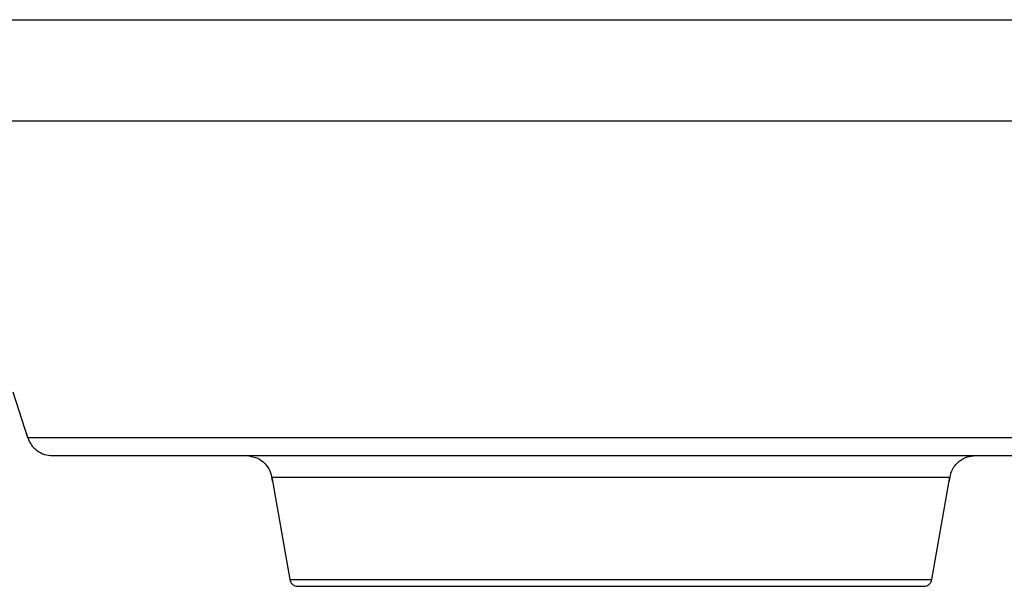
# Model space of a CAD drawing. Header units: inches. Extents: x 170 to 312, y 215 to 248.
# Tile 148 of 256: x 200.7162 to 200.8646, y 242.9988 to 243.0842. Entities that reach past the tile are written whole.
import ezdxf

# ---------------------------------------------------------------- set-up
doc = ezdxf.new("R2010")
doc.units = ezdxf.units.IN
doc.header["$LTSCALE"] = 0.25
doc.header["$MEASUREMENT"] = 0
doc.layers.add('STANDARD MOTOR LH', color=7, linetype='Continuous')

msp = doc.modelspace()

# ---------------------------------------------------------------- linework, layer by layer
at = {"layer": 'STANDARD MOTOR LH'}
for p, q in [((200.71519, 243.02815), (200.71743, 243.02125)), ((200.75423, 243.01528), (200.75695, 242.99987)), ((200.85371, 242.99987), (200.85643, 243.01528))]:
    msp.add_line(p, q, dxfattribs=at)
at = {"layer": 'STANDARD MOTOR LH', "flags": 128}
for points in [[(200.71502, 243.08415), (200.7486, 243.08415), (200.75699, 243.08415), (200.85887, 243.08415), (200.86698, 243.08415), (200.88795, 243.08415)], [(200.71498, 243.06895), (200.73928, 243.06895), (200.74692, 243.06895), (200.81974, 243.06895), (200.82914, 243.06894), (200.88502, 243.06894)], [(200.71743, 243.02125), (200.74386, 243.02125), (200.75041, 243.02125), (200.83302, 243.02125), (200.84118, 243.02125), (200.88433, 243.02125), (200.88777, 243.02125), (200.89218, 243.02125)], [(200.75423, 243.01528), (200.79866, 243.01528), (200.80533, 243.01528), (200.85643, 243.01528)], [(200.75695, 242.99987), (200.75696, 242.99987), (200.75753, 242.99987), (200.81441, 242.99987), (200.82066, 242.99986), (200.85137, 242.99986), (200.85294, 242.99987), (200.85371, 242.99987)]]:
    msp.add_lwpolyline(points, dxfattribs=at)
at = {"layer": 'STANDARD MOTOR LH'}
for points, knots in [([(200.71729, 243.02183), (200.71742, 243.02135), (200.7177, 243.02036), (200.71873, 243.01928), (200.71995, 243.01864), (200.72077, 243.01857), (200.72117, 243.01853)], [0, 0, 0, 0, 0.266702, 0.55491, 0.783025, 1, 1, 1, 1]), ([(200.72117, 243.01853), (200.72146, 243.01853), (200.72202, 243.01853), (200.72655, 243.01853), (200.7336, 243.01853), (200.7432, 243.01853), (200.75494, 243.01853), (200.76844, 243.01853), (200.78322, 243.01853), (200.79876, 243.01853), (200.81454, 243.01853), (200.82999, 243.01853), (200.84459, 243.01853), (200.85782, 243.01853), (200.86924, 243.01853), (200.87839, 243.01853), (200.88521, 243.01853), (200.88739, 243.01853), (200.88848, 243.01853)], [0, 0, 0, 0, 0.062503, 0.125002, 0.187499, 0.250001, 0.312499, 0.374999, 0.4375, 0.499999, 0.562499, 0.624998, 0.687499, 0.749999, 0.812498, 0.874996, 0.937497, 1, 1, 1, 1]), ([(200.75036, 243.01853), (200.75092, 243.01846), (200.75208, 243.01832), (200.75338, 243.01726), (200.75414, 243.01598), (200.75424, 243.01511), (200.75429, 243.01469)], [0, 0, 0, 0, 0.276848, 0.570212, 0.794662, 1, 1, 1, 1]), ([(200.85637, 243.01469), (200.85645, 243.01523), (200.85661, 243.01635), (200.85765, 243.01764), (200.85897, 243.0184), (200.85987, 243.01849), (200.86031, 243.01853)], [0, 0, 0, 0, 0.264344, 0.554448, 0.784159, 1, 1, 1, 1]), ([(200.75696, 242.99986), (200.75696, 242.99984), (200.75697, 242.99969), (200.7571, 242.99943), (200.75735, 242.99912), (200.75771, 242.99891), (200.75799, 242.99885), (200.75814, 242.99885), (200.75816, 242.99885)], [0, 0, 0, 0, 0.034518, 0.260427, 0.498452, 0.736482, 0.962328, 1, 1, 1, 1]), ([(200.8525, 242.99885), (200.85252, 242.99885), (200.85267, 242.99885), (200.85296, 242.99891), (200.85331, 242.99912), (200.85356, 242.99943), (200.85369, 242.99968), (200.8537, 242.99982), (200.8537, 242.99983)], [0, 0, 0, 0, 0.038269, 0.267656, 0.509501, 0.75154, 0.98071, 1, 1, 1, 1]), ([(200.75816, 242.99885), (200.75834, 242.99885), (200.75869, 242.99885), (200.76149, 242.99885), (200.76585, 242.99885), (200.77176, 242.99885), (200.77896, 242.99885), (200.78716, 242.99885), (200.79607, 242.99885), (200.80533, 242.99885), (200.81459, 242.99885), (200.8235, 242.99885), (200.83171, 242.99885), (200.8389, 242.99885), (200.84481, 242.99885), (200.84917, 242.99885), (200.85198, 242.99885), (200.85233, 242.99885), (200.8525, 242.99885)], [0, 0, 0, 0, 0.0624996, 0.1250023, 0.1874993, 0.2499986, 0.3125006, 0.375, 0.4375005, 0.5000002, 0.5624994, 0.6249999, 0.6874998, 0.7500013, 0.8125006, 0.8749976, 0.9375004, 1, 1, 1, 1])]:
    msp.add_open_spline(points, degree=3, knots=knots, dxfattribs=at)

doc.saveas('drawing.dxf')
